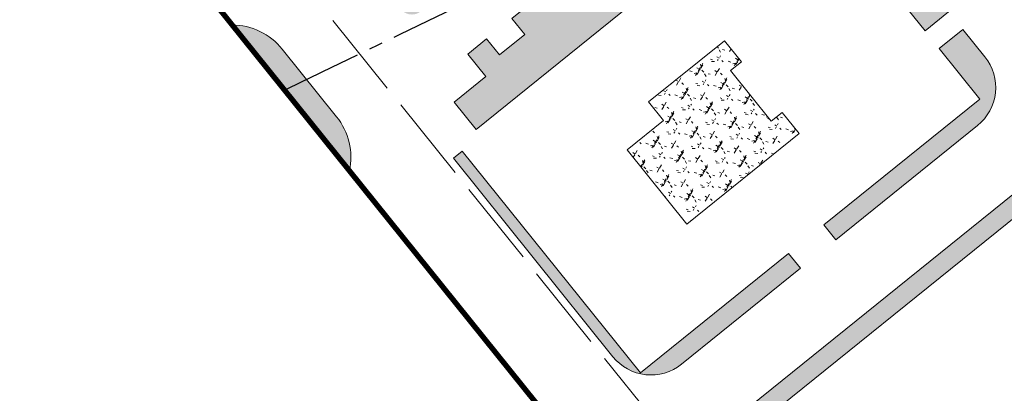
# Model space of a CAD drawing. Header units: millimetres. Extents: x 38389465 to 38395088, y 2473666 to 2480744.
# Tile 11 of 256: x 38391480 to 38391661, y 2474162 to 2474231. Entities that reach past the tile are written whole.
import ezdxf

# ---------------------------------------------------------------- set-up
doc = ezdxf.new("R2010")
doc.units = ezdxf.units.MM
doc.header["$LTSCALE"] = 2
for name, pattern in [('0', [0]), ('CENTER2', [1.125, 0.75, -0.125, 0.125, -0.125]), ('X2', [10, 8, -2])]:
    doc.linetypes.add(name, pattern=pattern)
doc.layers.get('0').update_dxf_attribs({"linetype": 'CONTINUOUS', "lineweight": 9})
doc.layers.add('w-用地红线', color=1, linetype='CONTINUOUS')
for name, color, linetype, lineweight in [('下沉式地面绿化', 80, 'CONTINUOUS', 9), ('建筑控制线', 6, '0', 9), ('普通地面绿化', 122, 'CONTINUOUS', 9), ('普通绿地填充', 114, 'CONTINUOUS', 9)]:
    doc.layers.add(name, color=color, linetype=linetype, lineweight=lineweight)
pattern_1 = [(77.67293413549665, (-375.5004729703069, -439.9241874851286), (-3.96995520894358, 6.19027104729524), [0.7799999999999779, -0.1559999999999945, 0.2079999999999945, -0.1559999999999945, 0.7799999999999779, -3.119999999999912]), (77.67293413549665, (-375.7083842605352, -440.1448884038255), (-3.96995520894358, 6.19027104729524), [0.5199999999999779, -0.389999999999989, 0.7799999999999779, -0.389999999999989, 0.5199999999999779, -2.599999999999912]), (77.67293413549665, (-377.3518742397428, -437.9227856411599), (-3.96995520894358, 6.19027104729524), [0.6499999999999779, -0.259999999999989, 0.6499999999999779, -3.639999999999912]), (77.67293413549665, (-378.9229758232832, -440.2408106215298), (-3.96995520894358, 6.19027104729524), [0.259999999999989, -0.5199999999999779, 0.259999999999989, -4.159999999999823]), (167.6729341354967, (-378.8119600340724, -439.7327993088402), (-6.19027104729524, -3.96995520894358), [0.4679999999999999, -4.731999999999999]), (167.6729341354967, (-375.4308447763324, -438.8748601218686), (-6.19027104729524, -3.96995520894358), [0.5199999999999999, -4.679999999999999]), (167.6729341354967, (-377.1853505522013, -437.1607686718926), (-6.19027104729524, -3.96995520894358), [0.5199999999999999, -4.679999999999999]), (122.6729341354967, (-375.2357231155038, -438.2255469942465), (-5.080113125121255, 1.110157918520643), [0.5199999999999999, -6.833910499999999]), (212.6729341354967, (-375.5243641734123, -439.5463764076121), (-1.110157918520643, -5.080113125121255), [0.5199999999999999, -6.833910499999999]), (141.1078829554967, (-375.2944284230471, -438.3723995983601), (-5.080113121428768, 1.110157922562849), [0.5199999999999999, -11.107553]), (153.6366906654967, (-375.3753368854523, -438.6208544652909), (-5.080113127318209, 1.110157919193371), [0.5199999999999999, -20.92014899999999]), (153.6366906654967, (-377.1298426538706, -436.9067630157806), (-5.080113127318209, 1.110157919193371), [0.416, -21.02414899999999]), (153.6366906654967, (-378.7897568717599, -439.6311970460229), (-5.080113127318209, 1.110157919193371), [0.3639999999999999, -21.07614899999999]), (181.7091776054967, (-375.4863526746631, -439.1288657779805), (-5.080113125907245, 1.11015786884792), [0.5199999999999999, -20.92014899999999]), (181.7091776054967, (-377.2408584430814, -437.4147743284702), (-5.080113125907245, 1.11015786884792), [0.416, -21.02414899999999]), (181.7091776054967, (-378.8341631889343, -439.8344015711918), (-5.080113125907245, 1.11015786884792), [0.3639999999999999, -21.07614899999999]), (194.2379853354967, (-375.5164600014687, -439.388422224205), (-5.080113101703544, 1.11015782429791), [0.5199999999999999, -11.107547])]

# ---------------------------------------------------------------- blocks, each defined once
blk = doc.blocks.new('fsd1fsdf2')
at = {"layer": '普通绿地填充'}
h = blk.add_hatch(dxfattribs=at)
h.set_pattern_fill('GRASS', color=122, scale=0.9999999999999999, angle=38.83646706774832, style=0)
h.set_pattern_definition([(148.9539393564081, (-35.16355071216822, 91.5141767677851), (-2.738908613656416, -0.6805483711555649), [0.5291613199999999, -3.4620203]), (103.9539393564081, (-35.16355071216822, 91.5141767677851), (-2.738910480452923, -0.6805488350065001), [0.5291613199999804, -2.293032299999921]), (193.9539393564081, (-35.16355071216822, 91.5141767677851), (0.6805488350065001, -2.738910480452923), [0.5291613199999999, -2.293032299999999])])
edge = h.paths.add_edge_path()
edge.add_arc((18.51868312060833, -123.9292868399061), 19.8825196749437, 105.22348478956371, 120.26904649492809, ccw=False)
edge.add_line((13.29783757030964, -104.7444657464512), (-8.369564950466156, -77.83061480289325))
edge.add_arc((112.132531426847, 19.18141938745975), 154.7000000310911, 198.8274579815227, 218.8363287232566, ccw=False)
edge.add_line((-34.29020044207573, -30.74325989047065), (-39.0207172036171, -32.35612154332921))
edge.add_arc((112.0653073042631, 19.13882042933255), 159.6205370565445, 198.8207494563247, 218.8393470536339)
edge.add_arc((-216831.6683295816, -174628.9269894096), 278348.0641964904, 38.8285870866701, 38.83540243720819, ccw=False)
h = blk.add_hatch(dxfattribs=at)
h.set_pattern_fill('GRASS', color=122, scale=0.9999999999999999, angle=38.83646706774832, style=0)
h.set_pattern_definition([(167.6729341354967, (-375.7319180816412, -441.4704245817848), (-2.375624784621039, -1.523539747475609), [0.5291613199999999, -3.4620203]), (122.6729341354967, (-375.7319180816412, -441.4704245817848), (-2.375626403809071, -1.523540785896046), [0.5291613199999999, -2.293032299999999]), (212.6729341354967, (-375.7319180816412, -441.4704245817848), (1.523540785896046, -2.375626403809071), [0.5291613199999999, -2.293032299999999])])
edge = h.paths.add_edge_path()
edge.add_line((-47.03449481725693, -173.4797750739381), (-50.77310072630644, -176.4898174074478))
edge.add_arc((-49.13052050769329, -178.5309740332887), 2.619998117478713, 128.8246809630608, 308.8461134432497)
edge.add_line((-47.48717688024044, -180.5715160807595), (-43.74844331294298, -177.5613888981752))
edge.add_line((-43.74844331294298, -177.5613888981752), (-47.03449481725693, -173.4797750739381))
edge = h.paths.add_edge_path()
edge.add_line((-40.02447132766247, -167.8358334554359), (-36.28501410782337, -164.8251056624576))
edge.add_arc((-34.64167399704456, -166.8656513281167), 2.619998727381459, -51.16923465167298, 128.846003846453, ccw=False)
edge.add_line((-32.99887665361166, -168.9066339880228), (-36.73857219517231, -171.9175523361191))
edge.add_line((-36.73857219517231, -171.9175523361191), (-40.02447132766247, -167.8358334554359))
edge = h.paths.add_edge_path()
edge.add_arc((8.671933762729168, -132.0062354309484), 4.700000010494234, -51.16065567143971, 128.8393443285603, ccw=False)
edge.add_line((11.61948624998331, -135.6671006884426), (-18.92003840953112, -160.2414413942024))
edge.add_arc((-21.86759088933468, -156.5805761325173), 4.700000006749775, 128.839344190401, 308.839344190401, ccw=False)
edge.add_line((-24.81514336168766, -152.9197108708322), (5.724381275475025, -128.3453701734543))
edge = h.paths.add_edge_path()
edge.add_line((-82.32402090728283, -183.0668744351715), (-60.64603321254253, -209.9942574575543))
edge.add_arc((-72.39016827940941, -207.5294467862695), 12.00000000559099, 348.1470322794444, 398.8366762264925)
edge.add_line((-63.04292783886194, -200.0042161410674), (-73.07656868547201, -187.541228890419))
edge.add_arc((-82.42380913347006, -195.0664595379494), 12.00000001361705, 38.8366762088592, 89.52354081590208)
edge = h.paths.add_edge_path()
edge.add_arc((-134.3012240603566, -236.8316750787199), 12.00000000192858, 161.4402637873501, 218.8366761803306)
edge.add_line((-143.6484645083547, -244.3569057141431), (-133.6148236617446, -256.8198929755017))
edge.add_arc((-124.2675832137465, -249.2946623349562), 12.00000001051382, 218.8366761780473, 276.2329088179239)
edge.add_line((-122.964739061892, -261.2237275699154), (-145.6771319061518, -233.0121566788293))
edge = h.paths.add_edge_path()
edge.add_arc((-237.8047054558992, -123.1263661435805), 12.02067296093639, 115.095068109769, 126.0405850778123)
edge.add_arc((-241.3249488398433, -118.2419125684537), 6.000000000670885, 126.301642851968, 218.8366428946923)
edge.add_line((-245.9985712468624, -122.0045251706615), (-244.3816451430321, -124.0129440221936))
edge.add_line((-244.3816451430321, -124.0129440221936), (-240.2557262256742, -120.6912942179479))
edge.add_line((-240.2557262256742, -120.6912942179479), (-161.8678242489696, -218.0582094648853))
edge.add_line((-161.8678242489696, -218.0582094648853), (-165.9939205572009, -221.3800303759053))
edge.add_line((-165.9939205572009, -221.3800303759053), (-164.1688041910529, -223.6470468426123))
edge.add_arc((-157.1583705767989, -218.0031279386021), 9.000000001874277, 218.8366428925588, 304.672653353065)
edge.add_line((-152.0383870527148, -225.4048688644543), (-242.9029309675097, -112.2403808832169))
edge = h.paths.add_edge_path()
edge.add_arc((-183.4164244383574, -286.6428175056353), 4.700000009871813, -51.16449214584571, 128.8355078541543, ccw=False)
edge.add_line((-180.4691170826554, -290.3038801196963), (-206.3326795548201, -311.1251213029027))
edge.add_arc((-209.2799868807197, -307.464058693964), 4.699999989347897, 128.8355076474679, 308.835507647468, ccw=False)
edge.add_line((-212.2272942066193, -303.8029960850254), (-186.3637317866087, -282.9817548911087))
edge = h.paths.add_edge_path()
edge.add_arc((-170.6416540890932, -276.3585955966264), 2.619998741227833, 128.8288518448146, 308.8440822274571)
edge.add_line((-168.9983824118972, -278.3991963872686), (-165.2590069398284, -275.3887394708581))
edge.add_line((-165.2590069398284, -275.3887394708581), (-168.5450395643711, -271.3071280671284))
edge.add_line((-168.5450395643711, -271.3071280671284), (-172.2843832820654, -274.3175580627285))
edge = h.paths.add_edge_path()
edge.add_line((-161.5347823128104, -265.6633882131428), (-157.7959046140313, -262.6533333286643))
edge.add_arc((-156.1524137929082, -264.6937568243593), 2.619998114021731, -51.17133651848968, 128.8502465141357, ccw=False)
edge.add_line((-154.5096917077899, -266.7347992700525), (-158.2487562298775, -269.7450224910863))
edge.add_line((-158.2487562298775, -269.7450224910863), (-161.5347823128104, -265.6633882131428))
h = blk.add_hatch(dxfattribs=at)
h.set_pattern_fill('草^V"PK^V"^Q才"0', color=80, scale=0.9999999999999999, angle=38.83646706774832, style=0)
h.set_pattern_definition([(77.67293413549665, (-375.5004729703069, -439.9241874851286), (-3.96995520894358, 6.19027104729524), [0.7799999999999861, -0.1559999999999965, 0.2079999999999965, -0.1559999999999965, 0.7799999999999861, -3.119999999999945]), (77.67293413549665, (-375.7083842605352, -440.1448884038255), (-3.96995520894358, 6.19027104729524), [0.5199999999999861, -0.3899999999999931, 0.7799999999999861, -0.3899999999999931, 0.5199999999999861, -2.599999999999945]), (77.67293413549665, (-377.3518742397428, -437.9227856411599), (-3.96995520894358, 6.19027104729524), [0.6499999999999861, -0.2599999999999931, 0.6499999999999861, -3.639999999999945]), (77.67293413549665, (-378.9229758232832, -440.2408106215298), (-3.96995520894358, 6.19027104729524), [0.2599999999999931, -0.5199999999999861, 0.2599999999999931, -4.159999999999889]), (167.6729341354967, (-378.8119600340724, -439.7327993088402), (-6.19027104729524, -3.96995520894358), [0.4679999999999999, -4.731999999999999]), (167.6729341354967, (-375.4308447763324, -438.8748601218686), (-6.19027104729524, -3.96995520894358), [0.5199999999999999, -4.679999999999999]), (167.6729341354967, (-377.1853505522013, -437.1607686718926), (-6.19027104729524, -3.96995520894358), [0.5199999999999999, -4.679999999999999]), (122.6729341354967, (-375.2357231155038, -438.2255469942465), (-5.080113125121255, 1.110157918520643), [0.5199999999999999, -6.833910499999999]), (212.6729341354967, (-375.5243641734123, -439.5463764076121), (-1.110157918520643, -5.080113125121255), [0.5199999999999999, -6.833910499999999]), (141.1078829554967, (-375.2944284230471, -438.3723995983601), (-5.080113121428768, 1.110157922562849), [0.5199999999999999, -11.107553]), (153.6366906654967, (-375.3753368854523, -438.6208544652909), (-5.080113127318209, 1.110157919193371), [0.5199999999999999, -20.92014899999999]), (153.6366906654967, (-377.1298426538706, -436.9067630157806), (-5.080113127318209, 1.110157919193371), [0.416, -21.02414899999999]), (153.6366906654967, (-378.7897568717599, -439.6311970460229), (-5.080113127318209, 1.110157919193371), [0.3639999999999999, -21.07614899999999]), (181.7091776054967, (-375.4863526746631, -439.1288657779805), (-5.080113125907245, 1.11015786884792), [0.5199999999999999, -20.92014899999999]), (181.7091776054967, (-377.2408584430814, -437.4147743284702), (-5.080113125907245, 1.11015786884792), [0.416, -21.02414899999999]), (181.7091776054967, (-378.8341631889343, -439.8344015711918), (-5.080113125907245, 1.11015786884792), [0.3639999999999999, -21.07614899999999]), (194.2379853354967, (-375.5164600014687, -439.388422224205), (-5.080113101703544, 1.11015782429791), [0.5199999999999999, -11.107547])])
edge = h.paths.add_edge_path()
edge.add_line((82.77622627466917, -184.6677558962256), (86.38133212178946, -181.7653893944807))
edge.add_line((86.38133212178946, -181.7653893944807), (84.18648312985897, -179.0391029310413))
edge.add_line((84.18648312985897, -179.0391029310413), (93.53375101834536, -171.5139063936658))
edge.add_line((93.53375101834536, -171.5139063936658), (105.2117192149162, -162.112343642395))
edge.add_line((105.2117192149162, -162.112343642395), (107.4065682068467, -164.838630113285))
edge.add_line((107.4065682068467, -164.838630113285), (108.6687412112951, -163.8224964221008))
edge.add_arc((101.1435455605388, -154.4752277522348), 12.00000004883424, 308.8364615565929, 371.4615281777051)
edge.add_arc((99.62070308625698, -154.57240582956), 13.51337587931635, 10.58228590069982, 40.6221282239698)
edge.add_line((109.8776244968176, -145.7742872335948), (69.29532024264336, -178.4467003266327))
edge.add_line((69.29532024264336, -178.4467003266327), (65.40870726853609, -173.6191269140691))
edge.add_line((65.40870726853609, -173.6191269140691), (61.20225378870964, -177.005612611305))
edge.add_line((61.20225378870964, -177.005612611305), (65.90076015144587, -182.841765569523))
edge.add_arc((75.25244650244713, -175.3081728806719), 12.00870752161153, 218.8544511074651, 308.7943548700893)
h.paths.add_polyline_path([(35.7322091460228, -137.5544651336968), (31.91525837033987, -140.627374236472), (55.55801887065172, -169.994742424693), (59.37520935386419, -166.9221310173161)])
h = blk.add_hatch(dxfattribs=at)
h.set_pattern_fill('草坪€M^X^S\\M+500FF\\M+50\\M+500FFPIQ=^O', color=80, scale=0.9999999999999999, angle=38.83646706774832, style=0)
h.set_pattern_definition(pattern_1)
edge = h.paths.add_edge_path()
edge.add_line((-6.905187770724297, -247.2428914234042), (-39.82758530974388, -206.3485783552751))
edge.add_line((-39.82758530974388, -206.3485783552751), (-41.46317570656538, -207.6653725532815))
edge.add_line((-41.46317570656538, -207.6653725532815), (-11.99378231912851, -244.2776607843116))
edge.add_arc((-4.982767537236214, -238.6344638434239), 8.999999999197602, 218.830742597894, 308.8364617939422)
edge.add_line((0.6611292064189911, -245.6449152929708), (22.6304943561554, -227.9580617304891))
edge.add_line((22.6304943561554, -227.9580617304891), (20.43528853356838, -225.2319760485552))
edge.add_line((20.43528853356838, -225.2319760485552), (-6.905187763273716, -247.2428914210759))
edge.add_line((-6.905187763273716, -247.2428914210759), (-6.905187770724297, -247.2428914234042))
edge = h.paths.add_edge_path()
edge.add_line((48.2732639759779, -187.4161836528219), (52.63457447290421, -183.9048267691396))
edge.add_line((52.63457447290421, -183.9048267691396), (56.71023558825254, -188.9671801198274))
edge.add_arc((49.69986373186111, -194.6111757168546), 8.999999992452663, -51.16353830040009, 38.8372697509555, ccw=False)
edge.add_line((55.34376046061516, -201.6216271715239), (29.17358237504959, -222.69042477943))
edge.add_line((29.17358237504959, -222.69042477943), (26.97849101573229, -219.9638337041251))
edge.add_line((26.97849101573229, -219.9638337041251), (55.79690823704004, -196.7630158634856))
edge.add_line((55.79690823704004, -196.7630158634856), (48.2733505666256, -187.4162912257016))
edge.add_line((48.2733505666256, -187.4162912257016), (48.2732639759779, -187.4161836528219))
h.paths.add_polyline_path([(50.00070109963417, -180.6333090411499), (45.66060892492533, -184.1405228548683), (32.09195562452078, -167.318056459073), (36.4320478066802, -163.810842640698)])
edge = h.paths.add_edge_path()
edge.add_line((21.89166159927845, -154.6483209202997), (29.45874554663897, -164.0461177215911))
edge.add_line((29.45874554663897, -164.0461177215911), (33.81927965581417, -160.5344660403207))
edge.add_line((33.81927965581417, -160.5344660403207), (25.11449688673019, -149.7422442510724))
edge.add_arc((17.5428696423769, -154.7018024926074), 9.051340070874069, 33.22555283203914, 128.7000065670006)
edge.add_line((11.88358492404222, -147.637862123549), (-30.64383138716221, -181.8798043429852))
edge.add_line((-30.64383138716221, -181.8798043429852), (-28.2620191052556, -184.8383057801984))
edge.add_line((-28.2620191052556, -184.8383057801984), (-32.93510666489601, -188.6005253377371))
edge.add_line((-32.93510666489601, -188.6005253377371), (-35.31675175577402, -185.6423152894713))
edge.add_line((-35.31675175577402, -185.6423152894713), (-38.82196391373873, -188.4646187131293))
edge.add_line((-38.82196391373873, -188.4646187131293), (-35.49858856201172, -192.5926138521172))
edge.add_line((-35.49858856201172, -192.5926138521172), (-41.33903174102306, -197.2946506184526))
edge.add_line((-41.33903174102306, -197.2946506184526), (-37.25980813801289, -202.3520870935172))
edge.add_line((-37.25980813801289, -202.3520870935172), (21.89166159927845, -154.6483209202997))
h = blk.add_hatch(dxfattribs=at)
h.set_pattern_fill('草坪<^[?^V^Q', color=80, scale=0.9999999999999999, angle=38.83646706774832, style=0)
h.set_pattern_definition([(58.9539393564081, (-34.44811891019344, 92.90434702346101), (-1.773335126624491, 7.136895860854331), [0.7799999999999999, -0.156, 0.208, -0.156, 0.7799999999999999, -3.12]), (58.9539393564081, (-34.71586139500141, 92.76204465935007), (-1.773335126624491, 7.136895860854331), [0.5199999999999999, -0.39, 0.7799999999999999, -0.39, 0.5199999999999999, -2.6]), (58.9539393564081, (-35.55928446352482, 95.39404722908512), (-1.773335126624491, 7.136895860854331), [0.6499999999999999, -0.26, 0.6499999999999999, -3.64]), (58.9539393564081, (-37.79119774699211, 93.70284555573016), (-1.773335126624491, 7.136895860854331), [0.26, -0.5199999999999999, 0.26, -4.159999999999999]), (148.9539393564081, (-37.52301970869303, 94.14835710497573), (-7.136895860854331, -1.773335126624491), [0.4679999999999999, -4.731999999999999]), (148.9539393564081, (-34.04541630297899, 93.87582353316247), (-7.136895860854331, -1.773335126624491), [0.5199999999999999, -4.679999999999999]), (148.9539393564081, (-35.15701740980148, 96.0623145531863), (-7.136895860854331, -1.773335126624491), [0.5199999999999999, -4.679999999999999]), (103.9539393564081, (-33.652233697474, 94.42817074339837), (-4.455115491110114, 2.681780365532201), [0.5199999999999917, -6.833910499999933]), (193.9539393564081, (-34.3494965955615, 93.26984071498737), (-2.681780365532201, -4.455115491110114), [0.5199999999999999, -6.833910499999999]), (122.3888881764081, (-33.75496269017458, 94.30792618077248), (-4.455115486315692, 2.681780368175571), [0.5199999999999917, -11.10755299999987]), (134.9176958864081, (-33.91132728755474, 94.09857930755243), (-4.455115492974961, 2.681780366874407), [0.5199999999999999, -20.92014899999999]), (134.9176958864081, (-35.02292839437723, 96.28507032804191), (-4.455115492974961, 2.681780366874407), [0.416, -21.02414899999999]), (134.9176958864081, (-37.46938410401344, 94.23745941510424), (-4.455115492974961, 2.681780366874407), [0.3639999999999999, -21.07614899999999]), (162.9901828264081, (-34.17950531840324, 93.65306775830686), (-4.455115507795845, 2.681780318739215), [0.5199999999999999, -20.92014899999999]), (162.9901828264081, (-35.29110642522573, 95.83955877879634), (-4.455115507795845, 2.681780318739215), [0.416, -21.02414899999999]), (162.9901828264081, (-37.57665531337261, 94.05925479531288), (-4.455115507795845, 2.681780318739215), [0.3639999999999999, -21.07614899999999]), (175.5189905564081, (-34.29131875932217, 93.41690308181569), (-4.455115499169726, 2.681780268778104), [0.5199999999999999, -11.107547])])
h.paths.add_polyline_path([(1.674365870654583, -219.79216944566), (22.39414181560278, -203.111318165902), (19.25869397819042, -199.2166862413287), (17.23345489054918, -200.8471436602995), (9.70824782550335, -191.4998627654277), (11.73348858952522, -189.8694038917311), (8.597946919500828, -185.9746557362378), (-5.422957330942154, -197.262453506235), (-2.664089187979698, -200.6893416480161), (-9.36256031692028, -206.0828112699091)])
h = blk.add_hatch(dxfattribs=at)
h.set_pattern_fill('草坪或^_', color=80, scale=0.9999999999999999, angle=38.83646706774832, style=0)
h.set_pattern_definition(pattern_1)
edge = h.paths.add_edge_path()
edge.add_line((128.5380637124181, -336.5485832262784), (127.5978786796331, -335.3829383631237))
edge.add_line((127.5978786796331, -335.3829383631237), (152.135745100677, -315.6264972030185))
edge.add_line((152.135745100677, -315.6264972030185), (114.1950378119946, -268.5014189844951))
edge.add_line((114.1950378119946, -268.5014189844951), (118.1685212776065, -265.3041347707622))
edge.add_line((118.1685212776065, -265.3041347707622), (151.4209332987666, -306.5305978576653))
edge.add_arc((144.4156530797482, -312.1809119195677), 8.999999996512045, -51.111070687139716, 38.888929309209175, ccw=False)
edge.add_line((150.0659671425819, -319.1861921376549), (128.5388302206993, -336.5495353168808))
edge.add_line((128.5388302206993, -336.5495353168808), (128.5380637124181, -336.5485832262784))
edge = h.paths.add_edge_path()
edge.add_line((8.110935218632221, -269.2677399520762), (15.60057602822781, -278.5534242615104))
edge.add_line((15.60057602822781, -278.5534242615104), (17.2392740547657, -277.2359223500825))
edge.add_line((17.2392740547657, -277.2359223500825), (6.264077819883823, -263.6054985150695))
edge.add_line((6.264077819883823, -263.6054985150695), (69.35643649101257, -212.8082638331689))
edge.add_line((69.35643649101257, -212.8082638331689), (89.73835995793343, -238.1230602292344))
edge.add_line((89.73835995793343, -238.1230602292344), (93.71141508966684, -234.9261167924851))
edge.add_line((93.71141508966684, -234.9261167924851), (76.75371332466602, -213.9018955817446))
edge.add_arc((69.74843310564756, -219.5522096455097), 8.999999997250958, 38.88892931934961, 128.8889293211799)
edge.add_line((64.09811904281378, -212.5469294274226), (9.424152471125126, -256.5605105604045))
edge.add_arc((15.23497963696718, -263.582496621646), 9.114493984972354, 129.6084041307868, 218.5911244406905)
h.paths.add_polyline_path([(53.60898860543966, -322.4118144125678), (28.52706883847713, -291.2568242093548), (26.8883707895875, -292.5743261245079), (51.97235917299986, -323.7318858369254)])
edge = h.paths.add_edge_path()
edge.add_line((119.19079580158, -344.0737797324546), (118.2506107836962, -342.908134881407))
edge.add_line((118.2506107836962, -342.908134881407), (89.0433863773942, -366.4237318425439))
edge.add_line((89.0433863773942, -366.4237318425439), (59.81958495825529, -330.1261787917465))
edge.add_line((59.81958495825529, -330.1261787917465), (58.18088689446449, -331.4436807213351))
edge.add_line((58.18088689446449, -331.4436807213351), (84.63367135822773, -364.2399404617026))
edge.add_arc((89.30385817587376, -360.4730644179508), 6.000000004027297, 218.8889292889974, 308.8889292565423)
edge.add_line((93.07073421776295, -365.1432512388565), (119.1915623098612, -344.0747318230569))
edge.add_line((119.1915623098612, -344.0747318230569), (119.19079580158, -344.0737797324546))
at = {"layer": '下沉式地面绿化', "linetype": 'ByBlock', "flags": 128}
for points in [[(21.89166159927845, -154.6483209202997), (29.45874554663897, -164.0461177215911), (33.81927965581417, -160.5344660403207), (25.11449688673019, -149.7422442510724, 0.4424837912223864), (11.88358492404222, -147.637862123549), (-30.64383138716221, -181.8798043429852), (-28.2620191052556, -184.8383057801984), (-32.93510666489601, -188.6005253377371), (-35.31675175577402, -185.6423152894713), (-38.82196391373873, -188.4646187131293), (-35.49858856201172, -192.5926138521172), (-41.33903174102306, -197.2946506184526), (-37.25980813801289, -202.3520870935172), (21.89166159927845, -154.6483209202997)], [(48.2732639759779, -187.4161836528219), (52.63457447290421, -183.9048267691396), (56.71023558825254, -188.9671801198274, -0.4142176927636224), (55.34376046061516, -201.6216271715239), (29.17358237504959, -222.69042477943), (26.97849101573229, -219.9638337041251), (55.79690823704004, -196.7630158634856), (48.2733505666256, -187.4162912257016)], [(-6.905187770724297, -247.2428914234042), (-39.82758530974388, -206.3485783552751), (-41.46317570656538, -207.6653725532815), (-11.99378231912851, -244.2776607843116, 0.4142427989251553), (0.6611292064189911, -245.6449152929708), (22.6304943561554, -227.9580617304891), (20.43528853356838, -225.2319760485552), (-6.905187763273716, -247.2428914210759)], [(8.110935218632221, -269.2677399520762), (15.60057602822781, -278.5534242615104), (17.2392740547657, -277.2359223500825), (6.264077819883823, -263.6054985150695), (69.35643649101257, -212.8082638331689), (89.73835995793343, -238.1230602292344), (93.71141508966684, -234.9261167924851), (76.75371332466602, -213.9018955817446, 0.4142135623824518), (64.09811904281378, -212.5469294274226), (9.424152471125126, -256.5605105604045, 0.4090227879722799), (8.110935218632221, -269.2677399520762)]]:
    blk.add_lwpolyline(points, format="xyb", close=True, dxfattribs=at)
for points in [[(50.00070109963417, -180.6333090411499), (45.66060892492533, -184.1405228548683), (32.09195562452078, -167.318056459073), (36.4320478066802, -163.810842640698)], [(1.674365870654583, -219.79216944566), (22.39414181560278, -203.111318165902), (19.25869397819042, -199.2166862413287), (17.23345489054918, -200.8471436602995), (9.70824782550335, -191.4998627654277), (11.73348858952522, -189.8694038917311), (8.597946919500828, -185.9746557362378), (-5.422957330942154, -197.262453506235), (-2.664089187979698, -200.6893416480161), (-9.36256031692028, -206.0828112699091)]]:
    blk.add_lwpolyline(points, close=True, dxfattribs=at)
at = {"layer": '普通地面绿化', "linetype": 'ByBlock', "flags": 128}
blk.add_lwpolyline([(-82.32402090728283, -183.0668744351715), (-60.64603321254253, -209.9942574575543, 0.2248538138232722), (-63.04292783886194, -200.0042161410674), (-73.07656868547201, -187.541228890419, 0.2248410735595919)], format="xyb", close=True, dxfattribs=at)

msp = doc.modelspace()

# ---------------------------------------------------------------- linework, layer by layer
at = {"layer": 'w-用地红线', "linetype": 'CENTER2', "ltscale": 10, "const_width": 1, "flags": 128}
msp.add_lwpolyline([(38391465.88963708, 2474580.102006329), (38391465.88296468, 2474580.113090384), (38391462.0834162, 2474586.424357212), (38391480.8454162, 2474593.720357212), (38391499.8524162, 2474600.348357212), (38391500.2614162, 2474600.483357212), (38391500.8654162, 2474600.681357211), (38391501.4684162, 2474600.878357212), (38391502.0734162, 2474601.075357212), (38391502.6774162, 2474601.271357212), (38391503.2824162, 2474601.467357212), (38391503.8874162, 2474601.662357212), (38391504.4934162, 2474601.856357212), (38391505.0994162, 2474602.050357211), (38391505.7054162, 2474602.243357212), (38391506.2974162, 2474602.431357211), (38391506.9054162, 2474602.623357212), (38391507.5124162, 2474602.815357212), (38391508.1204162, 2474603.006357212), (38391508.7284162, 2474603.197357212), (38391509.3374162, 2474603.387357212), (38391509.9464162, 2474603.576357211), (38391510.5554162, 2474603.765357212), (38391511.1654162, 2474603.953357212), (38391511.7754162, 2474604.141357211), (38391512.3854162, 2474604.329357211), (38391512.9964162, 2474604.516357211), (38391513.6074162, 2474604.702357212), (38391514.2194162, 2474604.888357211), (38391514.8304162, 2474605.073357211), (38391515.4434162, 2474605.258357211), (38391516.0554162, 2474605.442357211), (38391516.6684162, 2474605.626357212), (38391517.2814162, 2474605.809357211), (38391517.8954162, 2474605.992357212), (38391518.5084162, 2474606.175357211), (38391519.1234162, 2474606.356357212), (38391519.7374162, 2474606.538357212), (38391520.3524162, 2474606.719357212), (38391520.9674162, 2474606.899357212), (38391521.5834162, 2474607.079357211), (38391522.1994162, 2474607.258357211), (38391522.8154162, 2474607.437357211), (38391523.4314162, 2474607.616357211), (38391524.0484162, 2474607.794357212), (38391524.6654162, 2474607.972357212), (38391524.8874162, 2474608.036357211), (38391525.2834162, 2474608.149357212), (38391525.9014162, 2474608.326357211), (38391526.5194162, 2474608.502357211), (38391527.1374162, 2474608.678357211), (38391527.7564162, 2474608.853357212), (38391528.3754162, 2474609.028357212), (38391528.9954162, 2474609.203357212), (38391529.6144162, 2474609.377357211), (38391530.2344162, 2474609.550357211), (38391530.8554162, 2474609.724357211), (38391531.4754162, 2474609.897357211), (38391532.0964162, 2474610.069357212), (38391532.7174162, 2474610.241357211), (38391533.3394162, 2474610.413357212), (38391533.9614162, 2474610.584357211), (38391534.5834162, 2474610.755357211), (38391535.2064162, 2474610.925357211), (38391535.8284162, 2474611.095357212), (38391536.4514162, 2474611.265357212), (38391537.0754162, 2474611.434357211), (38391537.6984162, 2474611.603357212), (38391538.3224162, 2474611.771357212), (38391538.9474162, 2474611.939357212), (38391539.5714162, 2474612.107357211), (38391540.1964162, 2474612.274357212), (38391540.8214162, 2474612.441357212), (38391541.4464162, 2474612.608357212), (38391542.0724162, 2474612.774357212), (38391542.6984162, 2474612.940357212), (38391543.3244162, 2474613.106357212), (38391543.9514162, 2474613.271357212), (38391544.5784162, 2474613.436357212), (38391545.2054162, 2474613.601357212), (38391545.8324162, 2474613.765357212), (38391546.4604162, 2474613.929357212), (38391547.0884162, 2474614.092357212), (38391547.7164162, 2474614.255357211), (38391548.3454162, 2474614.418357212), (38391548.9734162, 2474614.581357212), (38391549.6024162, 2474614.743357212), (38391550.2324162, 2474614.905357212), (38391550.8614162, 2474615.067357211), (38391551.4914162, 2474615.228357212), (38391552.1214162, 2474615.389357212), (38391552.7524162, 2474615.550357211), (38391553.3824162, 2474615.710357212), (38391554.0134162, 2474615.870357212), (38391554.6444162, 2474616.030357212), (38391555.2764162, 2474616.190357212), (38391555.9074162, 2474616.349357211), (38391556.5394162, 2474616.508357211), (38391557.1724162, 2474616.667357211), (38391558.4374162, 2474616.984357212), (38391559.0704162, 2474617.142357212), (38391560.3374162, 2474617.457357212), (38391560.9704162, 2474617.614357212), (38391562.2394162, 2474617.928357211), (38391562.8734162, 2474618.084357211), (38391564.1434162, 2474618.397357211), (38391564.7784162, 2474618.553357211), (38391566.0494162, 2474618.863357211), (38391566.6854162, 2474619.019357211), (38391567.9584162, 2474619.328357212), (38391569.2324162, 2474619.637357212), (38391570.5064162, 2474619.945357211), (38391571.7824162, 2474620.253357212), (38391573.0584162, 2474620.559357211), (38391574.3364162, 2474620.865357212), (38391575.6144162, 2474621.170357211), (38391576.8934162, 2474621.475357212), (38391578.1734162, 2474621.779357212), (38391579.4544162, 2474622.082357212), (38391580.7364162, 2474622.385357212), (38391582.0194162, 2474622.688357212), (38391583.3034162, 2474622.989357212), (38391584.5874162, 2474623.291357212), (38391584.8694162, 2474623.357357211), (38391583.5544162, 2474617.248357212), (38391583.7734162, 2474616.274357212), (38391583.9564162, 2474615.458357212), (38391633.3154162, 2474631.989357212), (38391656.0414162, 2474638.218357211), (38391657.6884162, 2474638.669357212), (38391666.3804162, 2474641.051357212), (38391666.3964162, 2474641.055357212), (38391696.3774162, 2474648.785357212), (38391705.3174162, 2474651.090357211), (38391708.4884162, 2474651.819357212), (38391711.9674162, 2474652.619357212), (38391713.5774162, 2474652.888357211), (38391721.1354162, 2474654.691357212), (38391725.3874162, 2474655.706357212), (38391758.1254162, 2474663.234357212), (38391759.4334162, 2474657.601357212), (38391760.4014162, 2474653.433357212), (38391760.9264162, 2474651.174357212), (38391761.5214162, 2474648.613357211), (38391762.6044162, 2474643.950357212), (38391763.6324162, 2474639.525357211), (38391788.9604162, 2474530.470357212), (38391791.2734162, 2474520.513357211), (38391791.9414162, 2474517.639357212), (38391792.1774162, 2474516.622357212), (38391792.2974162, 2474516.106357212), (38391804.9244162, 2474461.741357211), (38391806.5774162, 2474454.622357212), (38391808.1204162, 2474447.980357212), (38391828.6054162, 2474359.778357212), (38391833.2784162, 2474339.661357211), (38391834.0484162, 2474336.346357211), (38391834.5674162, 2474334.108357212), (38391847.4084162, 2474278.824357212), (38391850.6324162, 2474264.942357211), (38391851.1924162, 2474262.530357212), (38391858.5634162, 2474230.796357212), (38391863.7254162, 2474208.569357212), (38391866.0894162, 2474198.390357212), (38391867.0914162, 2474189.198357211), (38391846.1154162, 2474168.586357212), (38391738.0094162, 2474062.354357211), (38391729.1934162, 2474053.691357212), (38391720.5604162, 2474045.208357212), (38391692.4844162, 2474017.618357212), (38391685.5954162, 2474025.307357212), (38391676.1664162, 2474035.832357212), (38391662.2044162, 2474052.095357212), (38391660.2364162, 2474054.387357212), (38391658.4834162, 2474056.518357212), (38391644.7004162, 2474073.272357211), (38391640.5544162, 2474078.422357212), (38391541.4644162, 2474201.505357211), (38391536.2144162, 2474208.025357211), (38391528.4613644, 2474217.656403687), (38391475.94235686, 2474282.892397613), (38391462.62135494, 2474299.438396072), (38391429.6263502, 2474340.422392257), (38391331.98033617, 2474461.711380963), (38391330.84033601, 2474463.126380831), (38391322.96833439, 2474477.117379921), (38391320.27033257, 2474492.850379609), (38391320.37033252, 2474493.36037962), (38391321.89333162, 2474501.114379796), (38391324.00133038, 2474511.84338004), (38391326.27632999, 2474515.197380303), (38391328.38232964, 2474518.303380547), (38391334.66732856, 2474527.570381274), (38391350.77357263, 2474537.936312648), (38391408.38313202, 2474559.714858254), (38391465.88632248, 2474580.107396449)], close=True, dxfattribs=at)
at = {"layer": 'w-用地红线', "linetype": 'CENTER2', "ltscale": 10, "flags": 128}
msp.add_lwpolyline([(38391528.4614162, 2474217.656357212), (38391528.84124117, 2474217.839249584), (38391531.45159701, 2474219.097858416), (38391534.90250103, 2474220.761112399), (38391535.3904162, 2474220.996357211), (38391545.7344162, 2474225.983357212), (38391549.8234162, 2474227.955357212), (38391556.6094162, 2474231.227357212), (38391590.0924162, 2474247.371357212), (38391644.58338485, 2474273.569342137), (38391649.0964162, 2474275.739357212), (38391649.09381782, 2474275.74367441), (38391649.08396343, 2474275.760060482), (38391638.06786735, 2474294.063253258), (38391622.36986107, 2474320.143279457), (38391617.4366162, 2474321.018557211), (38391614.00128579, 2474321.698169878), (38391607.2447162, 2474323.709357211), (38391603.2107162, 2474326.264357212), (38391599.5358162, 2474331.521357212), (38391596.9747162, 2474340.172357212), (38391595.5297162, 2474349.165257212), (38391594.59823167, 2474358.803953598), (38391596.08641616, 2474363.805357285), (38391594.32863703, 2474366.727312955), (38391538.03256297, 2474460.250436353), (38391518.95013688, 2474491.952143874), (38391465.88963708, 2474580.102006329), (38391465.88296468, 2474580.113090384), (38391462.0834162, 2474586.424357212)], dxfattribs=at)
at = {"layer": '建筑控制线', "linetype": 'X2', "flags": 128}
msp.add_lwpolyline([(38391754.54002833, 2474652.148936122), (38391754.5569654, 2474652.07600876), (38391755.082169, 2474649.816132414), (38391755.67707545, 2474647.255534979), (38391756.759976, 2474642.592963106), (38391757.78805647, 2474638.167616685), (38391783.11597068, 2474529.112986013), (38391785.42903393, 2474519.155713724), (38391786.09720115, 2474516.280994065), (38391786.33271998, 2474515.266065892), (38391786.45336805, 2474514.747276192), (38391799.07998823, 2474460.383910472), (38391800.73290083, 2474453.265286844), (38391802.27604766, 2474446.622654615), (38391822.76097221, 2474358.42097943), (38391827.43402389, 2474338.303756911), (38391828.20400641, 2474334.98883217), (38391828.72252496, 2474332.75290656), (38391841.56400104, 2474277.46685531), (38391844.7879622, 2474263.585022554), (38391845.34787112, 2474261.173414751), (38391852.71900255, 2474229.438848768), (38391857.88095817, 2474207.212039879), (38391860.16368383, 2474197.382993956), (38391860.81157441, 2474191.439470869), (38391841.9100704, 2474172.865967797), (38391733.8040305, 2474066.633928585), (38391724.98807399, 2474057.970971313), (38391716.35511836, 2474049.488014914), (38391698.57078815, 2474032.011534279, -0.01578843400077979), (38391676.15667743, 2474058.120346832), (38391441.31037644, 2474349.828960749), (38391348.36628181, 2474465.276080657), (38391356.50922511, 2474512.495244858, -0.06790266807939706), (38391363.40717343, 2474518.15392466), (38391374.14154173, 2474524.756289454), (38391391.17711627, 2474535.234323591), (38391408.21269083, 2474545.712357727), (38391425.24826539, 2474556.190391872), (38391437.30226059, 2474563.604416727), (38391469.0442709, 2474574.861186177)], format="xyb", dxfattribs=at)

# ---------------------------------------------------------------- block references
at = {"color": 3, "linetype": 'ByBlock'}
msp.add_blockref('fsd1fsdf2', (38391601.11873697, 2474412.730635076), dxfattribs=at)

doc.saveas('drawing.dxf')
